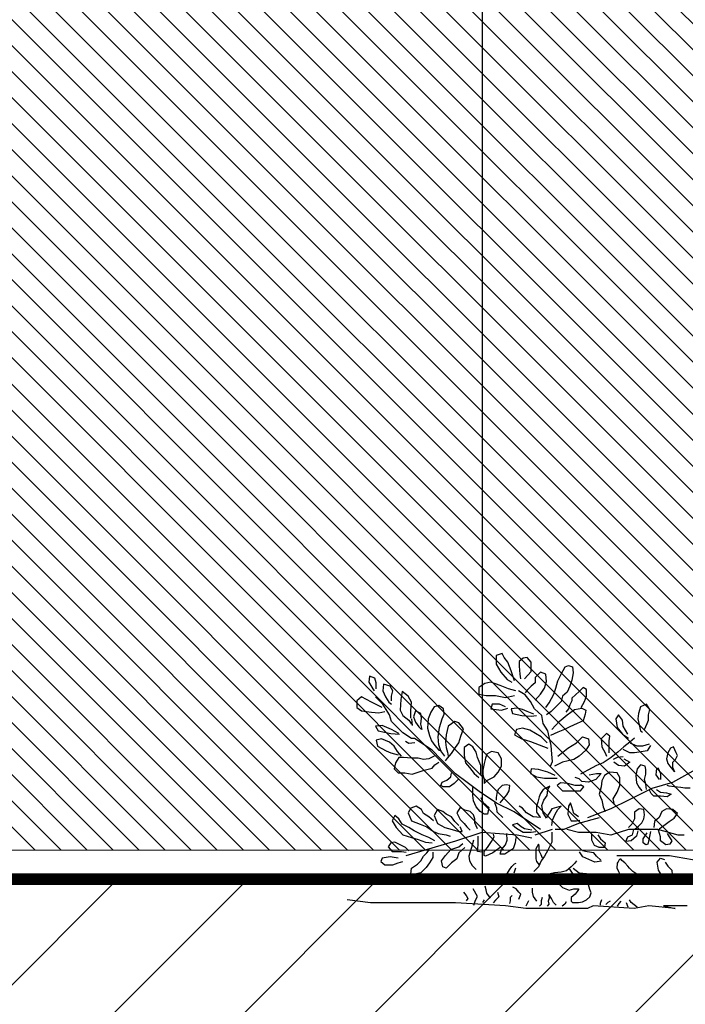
# Model space of a CAD drawing. Header units: centimetres. Extents: x 100159 to 737697, y -50084 to 234864.
# Tile 17 of 165: x 402931 to 403046, y -21121 to -20951. Entities that reach past the tile are written whole.
import ezdxf

# ---------------------------------------------------------------- set-up
doc = ezdxf.new("R2010")
doc.units = ezdxf.units.CM
doc.layers.get('0').update_dxf_attribs({"lineweight": 5})
for name, color, linetype, lineweight in [('DDL- MENUISERIE EXT', 251, 'Continuous', 5), ('DDL- MENUISERIES EXT', 8, 'Continuous', 5), ('DDL- STRUCTURE', 5, 'Continuous', 5), ('DDL-HACHURES', 252, 'Continuous', 13)]:
    doc.layers.add(name, color=color, linetype=linetype, lineweight=lineweight)
doc.layers.add('DDL- PAYSAGE', color=63, linetype='Continuous')
doc.layers.add('DDL-TRAIT-FIN', color=8, linetype='Continuous')

# ---------------------------------------------------------------- blocks, each defined once
blk = doc.blocks.new('fenetre self')
at = {"layer": 'DDL- MENUISERIE EXT'}
for points in [[(0, 313.06), (649.01, 313.06), (649.01, 0), (0, 0)], [(5, 308.06), (644.01, 308.06), (644.01, 5), (5, 5)]]:
    blk.add_lwpolyline(points, close=True, dxfattribs=at)
blk = doc.blocks.new('ARBUST3')
at = {"color": 0}
for p, q in [((1.6426, 0.8655), (1.6558, 0.8809)), ((1.6558, 0.8809), (1.6689, 0.8787)), ((1.6689, 0.8787), (1.6821, 0.8677)), ((1.7194, 0.8655), (1.7325, 0.8809)), ((1.7325, 0.8809), (1.7391, 0.894)), ((1.7391, 0.894), (1.7588, 0.8875)), ((1.7588, 0.8875), (1.7588, 0.8589)), ((1.5066, 0.8502), (1.5044, 0.8304)), ((1.5198, 0.8545), (1.5066, 0.8502)), ((1.5308, 0.8502), (1.5198, 0.8545)), ((1.5439, 0.826), (1.5308, 0.8502)), ((1.6426, 0.8348), (1.6426, 0.8655)), ((1.6821, 0.8523), (1.6799, 0.826)), ((1.6821, 0.8677), (1.6821, 0.8523)), ((1.7084, 0.837), (1.7194, 0.8655)), ((1.7588, 0.8589), (1.7435, 0.8326)), ((1.5044, 0.8304), (1.5088, 0.8063)), ((1.5549, 0.8041), (1.5439, 0.826)), ((1.5922, 0.8019), (1.5944, 0.826)), ((1.5944, 0.826), (1.6119, 0.8326)), ((1.6119, 0.8326), (1.6294, 0.815)), ((1.6294, 0.815), (1.6294, 0.7975)), ((1.6645, 0.8107), (1.6426, 0.8348)), ((1.6799, 0.826), (1.6777, 0.8107)), ((1.6974, 0.8041), (1.7084, 0.837)), ((1.7435, 0.8326), (1.7216, 0.8085)), ((2.1536, 0.7975), (2.158, 0.8128)), ((2.158, 0.8128), (2.1755, 0.8194)), ((2.1755, 0.8194), (2.1777, 0.7997)), ((1.4606, 0.7755), (1.4715, 0.7821)), ((1.4715, 0.7821), (1.4847, 0.769)), ((1.5088, 0.8063), (1.5154, 0.7865)), ((1.5154, 0.7865), (1.5242, 0.7668)), ((1.5615, 0.7799), (1.5549, 0.8041)), ((1.568, 0.7602), (1.5615, 0.7799)), ((1.5987, 0.7799), (1.5922, 0.8019)), ((1.6119, 0.7602), (1.5987, 0.7799)), ((1.6294, 0.7975), (1.6426, 0.7865)), ((1.6426, 0.7865), (1.6558, 0.7733)), ((1.7216, 0.8085), (1.7062, 0.7997)), ((1.7172, 0.7777), (1.7457, 0.7887)), ((1.7457, 0.7887), (1.7764, 0.7997)), ((1.7764, 0.7997), (1.7961, 0.7953)), ((1.7961, 0.7953), (1.8159, 0.7821)), ((1.8159, 0.7821), (1.8159, 0.7602)), ((2.0988, 0.7711), (2.1076, 0.7865)), ((2.1076, 0.7865), (2.1295, 0.7931)), ((2.1295, 0.7931), (2.1317, 0.7711)), ((2.1536, 0.7777), (2.1536, 0.7975)), ((2.1777, 0.7997), (2.1646, 0.7777)), ((1.4606, 0.7536), (1.4606, 0.7755)), ((1.4671, 0.736), (1.4606, 0.7536)), ((1.4847, 0.769), (1.5088, 0.747)), ((1.5088, 0.747), (1.5088, 0.7382)), ((1.5242, 0.7668), (1.5395, 0.7536)), ((1.5395, 0.7536), (1.5439, 0.736)), ((1.5834, 0.7316), (1.568, 0.7602)), ((1.6294, 0.7404), (1.6119, 0.7602)), ((1.6448, 0.736), (1.6623, 0.758)), ((1.6558, 0.7733), (1.6623, 0.7646)), ((1.6623, 0.758), (1.6843, 0.7711)), ((1.693, 0.7711), (1.7172, 0.7777)), ((1.7281, 0.7492), (1.6974, 0.7558)), ((1.761, 0.7558), (1.7281, 0.7492)), ((1.7917, 0.7558), (1.761, 0.7558)), ((1.8159, 0.7602), (1.7917, 0.7558)), ((2.0374, 0.7338), (2.0483, 0.7536)), ((2.0483, 0.7536), (2.0681, 0.769)), ((2.0681, 0.769), (2.0725, 0.7426)), ((2.1032, 0.7536), (2.0988, 0.7711)), ((2.1032, 0.7382), (2.1032, 0.7536)), ((2.1229, 0.7514), (2.1119, 0.7338)), ((2.1317, 0.7711), (2.1229, 0.7514)), ((2.1317, 0.7273), (2.1558, 0.7514)), ((2.1646, 0.7777), (2.1602, 0.7711)), ((2.169, 0.7338), (2.2019, 0.7514)), ((2.2019, 0.7514), (2.2172, 0.7382)), ((1.2522, 0.7097), (1.2632, 0.7273)), ((1.2632, 0.7273), (1.2829, 0.7185)), ((1.2829, 0.7185), (1.2895, 0.6965)), ((1.4759, 0.7141), (1.4628, 0.7075)), ((1.4781, 0.7163), (1.4671, 0.736)), ((1.5, 0.7097), (1.4759, 0.7141)), ((1.5088, 0.7382), (1.5154, 0.7251)), ((1.5154, 0.7251), (1.5198, 0.7119)), ((1.5439, 0.736), (1.5636, 0.7163)), ((1.5636, 0.7163), (1.5768, 0.7031)), ((1.5944, 0.7163), (1.5834, 0.7316)), ((1.6316, 0.7119), (1.6448, 0.736)), ((1.6711, 0.7097), (1.6887, 0.7141)), ((1.6887, 0.7141), (1.7084, 0.7119)), ((1.7413, 0.7075), (1.7194, 0.7141)), ((1.7281, 0.7185), (1.7479, 0.7273)), ((1.7479, 0.7273), (1.772, 0.7273)), ((1.772, 0.7273), (1.7764, 0.7119)), ((1.9321, 0.7119), (1.9475, 0.7229)), ((1.9475, 0.7229), (1.9628, 0.7185)), ((1.9628, 0.7185), (1.9738, 0.7009)), ((2.0396, 0.7053), (2.0374, 0.7338)), ((2.0725, 0.7426), (2.0747, 0.7075)), ((2.1119, 0.7338), (2.1032, 0.7273)), ((2.1097, 0.6921), (2.1317, 0.7273)), ((2.1339, 0.7163), (2.169, 0.7338)), ((2.2172, 0.7163), (2.2019, 0.7053)), ((2.2172, 0.7382), (2.2172, 0.7163)), ((1.2566, 0.6921), (1.2522, 0.7097)), ((1.2566, 0.6746), (1.2566, 0.6921)), ((1.2895, 0.6965), (1.2917, 0.679)), ((1.3421, 0.6746), (1.3553, 0.6921)), ((1.3553, 0.6921), (1.3641, 0.679)), ((1.4628, 0.7075), (1.465, 0.6943)), ((1.465, 0.6943), (1.4715, 0.6724)), ((1.5242, 0.6921), (1.5, 0.7097)), ((1.5198, 0.7119), (1.5286, 0.7009)), ((1.5505, 0.6702), (1.5242, 0.6921)), ((1.5768, 0.7031), (1.5922, 0.6921)), ((1.6031, 0.6636), (1.6075, 0.6899)), ((1.6075, 0.6899), (1.6316, 0.7119)), ((1.6426, 0.6878), (1.6251, 0.6899)), ((1.6338, 0.6943), (1.6558, 0.7031)), ((1.6733, 0.6899), (1.6426, 0.6878)), ((1.6558, 0.7031), (1.6711, 0.7097)), ((1.704, 0.6965), (1.6733, 0.6899)), ((1.7084, 0.7119), (1.704, 0.6965)), ((1.7764, 0.7119), (1.7413, 0.7075)), ((1.9299, 0.6943), (1.9321, 0.7119)), ((1.9365, 0.679), (1.9299, 0.6943)), ((1.9738, 0.7009), (1.9825, 0.679)), ((2.0045, 0.6812), (2.0067, 0.6965)), ((2.0067, 0.6965), (2.0242, 0.7053)), ((2.0242, 0.7053), (2.0308, 0.6856)), ((2.0308, 0.6856), (2.0242, 0.668)), ((2.0396, 0.6812), (2.0396, 0.7053)), ((2.0659, 0.6899), (2.0461, 0.6746)), ((2.0747, 0.7075), (2.0659, 0.6899)), ((2.1032, 0.6702), (2.1097, 0.6921)), ((2.1448, 0.6987), (2.1251, 0.7031)), ((2.169, 0.7009), (2.1448, 0.6987)), ((2.2019, 0.7053), (2.169, 0.7009)), ((1.261, 0.6636), (1.2566, 0.6746)), ((1.2698, 0.6439), (1.261, 0.6636)), ((1.2873, 0.6592), (1.2829, 0.6395)), ((1.2917, 0.679), (1.2873, 0.6592)), ((1.3246, 0.6285), (1.3399, 0.6548)), ((1.3399, 0.6548), (1.3421, 0.6746)), ((1.3597, 0.6504), (1.3421, 0.6285)), ((1.3641, 0.679), (1.3597, 0.6504)), ((1.4715, 0.6724), (1.4913, 0.6636)), ((1.4913, 0.6636), (1.5154, 0.6526)), ((1.5154, 0.6526), (1.5329, 0.6439)), ((1.5746, 0.6439), (1.5505, 0.6702)), ((1.5878, 0.6395), (1.6031, 0.6636)), ((1.8663, 0.6461), (1.8817, 0.6658)), ((1.8817, 0.6658), (1.8948, 0.6702)), ((1.8948, 0.6702), (1.9167, 0.6548)), ((1.9167, 0.6548), (1.9233, 0.6263)), ((1.9453, 0.6504), (1.9365, 0.679)), ((1.9496, 0.6197), (1.9453, 0.6504)), ((1.9825, 0.679), (1.9847, 0.6483)), ((2.0023, 0.6439), (2.0067, 0.6614)), ((2.0067, 0.6614), (2.0045, 0.6812)), ((2.0132, 0.6526), (2.0045, 0.6439)), ((2.0242, 0.668), (2.0132, 0.6526)), ((2.0374, 0.679), (2.0352, 0.657)), ((2.0461, 0.6746), (2.0374, 0.6614)), ((2.0812, 0.6483), (2.1032, 0.6702)), ((2.1032, 0.6439), (2.1339, 0.657)), ((2.1339, 0.657), (2.1558, 0.6548)), ((2.1558, 0.6548), (2.147, 0.6395)), ((1.2829, 0.6395), (1.2763, 0.6351)), ((1.3421, 0.6285), (1.3224, 0.6153)), ((1.3838, 0.6219), (1.3948, 0.6307)), ((1.386, 0.6066), (1.3838, 0.6219)), ((1.3948, 0.6307), (1.4123, 0.6131)), ((1.4737, 0.6197), (1.454, 0.6131)), ((1.4935, 0.6), (1.4737, 0.6197)), ((1.5329, 0.6439), (1.5549, 0.6351)), ((1.5549, 0.6351), (1.579, 0.6241)), ((1.5768, 0.5912), (1.5834, 0.6197)), ((1.5834, 0.6197), (1.5878, 0.6395)), ((1.59, 0.6), (1.6097, 0.6197)), ((1.6097, 0.6197), (1.647, 0.6417)), ((1.647, 0.6417), (1.6711, 0.6483)), ((1.6711, 0.6483), (1.6909, 0.6439)), ((1.6974, 0.6263), (1.6733, 0.6131)), ((1.6909, 0.6439), (1.6974, 0.6263)), ((1.8751, 0.6219), (1.8663, 0.6461)), ((1.8817, 0.6), (1.8751, 0.6219)), ((1.9233, 0.6263), (1.9255, 0.6022)), ((1.9475, 0.5934), (1.9496, 0.6197)), ((1.9782, 0.6241), (1.9716, 0.6066)), ((1.9847, 0.6483), (1.9782, 0.6241)), ((2.0371, 0.6142), (2.066, 0.6335)), ((2.066, 0.6335), (2.0812, 0.6483)), ((2.1054, 0.6307), (2.0768, 0.6285)), ((2.079, 0.6307), (2.1032, 0.6439)), ((2.147, 0.6395), (2.1054, 0.6307)), ((1.1645, 0.5671), (1.1733, 0.5868)), ((1.1733, 0.5868), (1.1842, 0.5824)), ((1.25, 0.5912), (1.261, 0.5736)), ((1.2544, 0.5956), (1.2763, 0.589)), ((1.2763, 0.589), (1.2939, 0.589)), ((1.2939, 0.589), (1.3092, 0.5956)), ((1.3027, 0.6153), (1.318, 0.6022)), ((1.3092, 0.5956), (1.3158, 0.5978)), ((1.318, 0.6022), (1.3378, 0.5868)), ((1.3378, 0.5868), (1.3575, 0.5692)), ((1.386, 0.589), (1.386, 0.6066)), ((1.386, 0.5671), (1.386, 0.589)), ((1.4101, 0.5868), (1.3992, 0.5671)), ((1.4123, 0.6131), (1.4101, 0.5868)), ((1.454, 0.6131), (1.4518, 0.5934)), ((1.4518, 0.5934), (1.4628, 0.5758)), ((1.522, 0.5824), (1.4935, 0.6)), ((1.5746, 0.5627), (1.5768, 0.5912)), ((1.6163, 0.5934), (1.5878, 0.5824)), ((1.6448, 0.6044), (1.6163, 0.5934)), ((1.6733, 0.6131), (1.6448, 0.6044)), ((1.8246, 0.5692), (1.8356, 0.5868)), ((1.8356, 0.5868), (1.8488, 0.5956)), ((1.8488, 0.5956), (1.8641, 0.5846)), ((1.8641, 0.5846), (1.8641, 0.5583)), ((1.8926, 0.5846), (1.8817, 0.6)), ((1.9058, 0.5649), (1.8926, 0.5846)), ((1.9233, 0.5846), (1.9189, 0.5692)), ((1.9255, 0.6022), (1.9233, 0.5846)), ((1.9409, 0.5736), (1.9475, 0.5934)), ((1.9606, 0.5912), (1.9475, 0.5758)), ((1.9716, 0.6066), (1.9606, 0.5912)), ((1.9695, 0.5755), (2.0274, 0.6142)), ((2.0264, 0.6), (2.0461, 0.5978)), ((2.0274, 0.6142), (2.0371, 0.6142)), ((2.0461, 0.5978), (2.0571, 0.6044)), ((2.0834, 0.5714), (2.0944, 0.589)), ((2.0944, 0.589), (2.1097, 0.6022)), ((2.1097, 0.6022), (2.1361, 0.6131)), ((2.1492, 0.589), (2.1207, 0.5736)), ((2.1361, 0.6131), (2.1536, 0.6088)), ((2.1536, 0.6088), (2.1492, 0.589)), ((1.1601, 0.5583), (1.1645, 0.5671)), ((1.1667, 0.5451), (1.1601, 0.5583)), ((1.1842, 0.5824), (1.193, 0.5671)), ((1.193, 0.5671), (1.1974, 0.5473)), ((1.261, 0.5736), (1.2873, 0.5692)), ((1.2873, 0.5692), (1.3027, 0.5671)), ((1.3027, 0.5671), (1.318, 0.5671)), ((1.318, 0.5671), (1.3399, 0.578)), ((1.3399, 0.5539), (1.3597, 0.5517)), ((1.3575, 0.5692), (1.3794, 0.5517)), ((1.3992, 0.5671), (1.3948, 0.5561)), ((1.4628, 0.5758), (1.4847, 0.5561)), ((1.4847, 0.5561), (1.5022, 0.5451)), ((1.5549, 0.5561), (1.522, 0.5824)), ((1.5724, 0.5385), (1.5746, 0.5627)), ((1.7413, 0.5473), (1.7523, 0.5671)), ((1.7523, 0.5671), (1.7742, 0.5714)), ((1.7742, 0.5714), (1.7895, 0.5627)), ((1.7895, 0.5627), (1.7939, 0.5495)), ((1.8202, 0.5517), (1.8246, 0.5692)), ((1.8641, 0.5583), (1.8597, 0.5341)), ((1.9189, 0.5495), (1.9058, 0.5649)), ((1.9189, 0.5692), (1.9167, 0.5561)), ((1.9277, 0.5561), (1.9409, 0.5736)), ((1.9475, 0.5758), (1.9387, 0.5736)), ((1.9405, 0.5465), (1.9695, 0.5755)), ((1.9628, 0.5561), (1.9803, 0.5473)), ((2.0703, 0.5561), (2.0834, 0.5714)), ((2.1054, 0.5671), (2.0812, 0.5605)), ((2.1207, 0.5736), (2.1054, 0.5671)), ((1.1755, 0.5363), (1.1667, 0.5451)), ((1.1864, 0.5232), (1.1711, 0.5056)), ((1.1755, 0.5188), (1.1755, 0.5363)), ((1.193, 0.5319), (1.1864, 0.5232)), ((1.1974, 0.5473), (1.193, 0.5319)), ((1.2654, 0.5122), (1.2676, 0.5232)), ((1.2676, 0.5232), (1.2829, 0.5276)), ((1.2829, 0.5276), (1.2939, 0.5144)), ((1.3378, 0.5473), (1.318, 0.5363)), ((1.318, 0.5363), (1.3356, 0.5232)), ((1.3356, 0.5232), (1.3553, 0.5254)), ((1.3553, 0.5254), (1.3706, 0.5363)), ((1.3597, 0.5517), (1.3728, 0.5451)), ((1.3794, 0.5517), (1.4057, 0.5341)), ((1.4057, 0.5341), (1.4277, 0.5254)), ((1.4277, 0.5254), (1.4562, 0.51)), ((1.5022, 0.5451), (1.5395, 0.5363)), ((1.5395, 0.5363), (1.5658, 0.5232)), ((1.579, 0.5232), (1.5724, 0.5385)), ((1.7413, 0.5232), (1.7413, 0.5473)), ((1.7523, 0.5034), (1.7413, 0.5232)), ((1.7939, 0.5495), (1.7983, 0.5319)), ((1.7983, 0.5319), (1.8005, 0.521)), ((1.8005, 0.521), (1.8027, 0.51)), ((1.8093, 0.5254), (1.8202, 0.5517)), ((1.8093, 0.5078), (1.8093, 0.5254)), ((1.8597, 0.5341), (1.8466, 0.5188)), ((1.8922, 0.4982), (1.9405, 0.5465)), ((1.9255, 0.5407), (1.9189, 0.5495)), ((1.9606, 0.5276), (1.9475, 0.5363)), ((1.9694, 0.5166), (1.9606, 0.5276)), ((1.9803, 0.5473), (1.9979, 0.5451)), ((1.9979, 0.5451), (2.0154, 0.5495)), ((2.0154, 0.5495), (2.0374, 0.5495)), ((2.0374, 0.5495), (2.0637, 0.5517)), ((2.0637, 0.5517), (2.079, 0.5517)), ((2.079, 0.5517), (2.09, 0.5341)), ((2.09, 0.5341), (2.0944, 0.5144)), ((1.0905, 0.5175), (1.1774, 0.4692)), ((1.1689, 0.5034), (1.1755, 0.5188)), ((1.2259, 0.5188), (1.2171, 0.499)), ((1.2171, 0.499), (1.2171, 0.4793)), ((1.2325, 0.4946), (1.2215, 0.4793)), ((1.2303, 0.5166), (1.2325, 0.4946)), ((1.2654, 0.4968), (1.2654, 0.5122)), ((1.2698, 0.4793), (1.2654, 0.4968)), ((1.2939, 0.5144), (1.2983, 0.4924)), ((1.2983, 0.4924), (1.2961, 0.4683)), ((1.3509, 0.4859), (1.3597, 0.5012)), ((1.3597, 0.5012), (1.3838, 0.5034)), ((1.3838, 0.5034), (1.4014, 0.4924)), ((1.4014, 0.4924), (1.4101, 0.4749)), ((1.4123, 0.499), (1.4299, 0.4793)), ((1.4277, 0.499), (1.4123, 0.499)), ((1.4518, 0.4946), (1.4277, 0.499)), ((1.4562, 0.51), (1.4803, 0.4968)), ((1.5636, 0.4924), (1.5878, 0.5034)), ((1.5878, 0.5034), (1.6185, 0.5122)), ((1.6251, 0.488), (1.5987, 0.4837)), ((1.6185, 0.5122), (1.6426, 0.5144)), ((1.6448, 0.499), (1.6251, 0.488)), ((1.6426, 0.5144), (1.6448, 0.499)), ((1.7654, 0.488), (1.7523, 0.5034)), ((1.7874, 0.4771), (1.7654, 0.488)), ((1.8027, 0.4946), (1.7983, 0.4793)), ((1.8027, 0.51), (1.8027, 0.4946)), ((1.8093, 0.4946), (1.8093, 0.5078)), ((1.8312, 0.499), (1.8159, 0.4859)), ((1.8466, 0.5188), (1.8312, 0.499)), ((1.8535, 0.4692), (1.8922, 0.4982)), ((1.908, 0.488), (1.9058, 0.5012)), ((1.9211, 0.4771), (1.908, 0.488)), ((1.9957, 0.51), (1.9694, 0.5166)), ((2.0352, 0.4968), (1.9957, 0.51)), ((2.0593, 0.5012), (2.0352, 0.4968)), ((2.0812, 0.5012), (2.0593, 0.5012)), ((2.0944, 0.5144), (2.0812, 0.5012)), ((1.1491, 0.4529), (1.1711, 0.4551)), ((1.1711, 0.4551), (1.1886, 0.4573)), ((1.1774, 0.4692), (1.245, 0.4499)), ((1.1886, 0.4573), (1.1952, 0.4595)), ((1.2632, 0.4464), (1.2654, 0.4639)), ((1.2654, 0.4639), (1.2698, 0.4793)), ((1.2961, 0.4683), (1.2873, 0.4529)), ((1.3509, 0.4595), (1.3509, 0.4859)), ((1.3597, 0.4376), (1.3509, 0.4595)), ((1.4101, 0.4749), (1.4123, 0.4551)), ((1.4123, 0.4551), (1.4189, 0.431)), ((1.4299, 0.4793), (1.454, 0.4705)), ((1.454, 0.4705), (1.4759, 0.4727)), ((1.4693, 0.4551), (1.4803, 0.4617)), ((1.4803, 0.442), (1.4693, 0.4551)), ((1.4759, 0.4727), (1.4847, 0.4815)), ((1.4803, 0.4595), (1.4979, 0.4595)), ((1.4847, 0.4815), (1.4979, 0.4859)), ((1.4979, 0.4595), (1.522, 0.4661)), ((1.522, 0.4661), (1.5461, 0.4683)), ((1.5571, 0.4595), (1.5395, 0.442)), ((1.5461, 0.4683), (1.5571, 0.4595)), ((1.5768, 0.4837), (1.5571, 0.4837)), ((1.5987, 0.4837), (1.5768, 0.4837)), ((1.5812, 0.4573), (1.6031, 0.4464)), ((1.5878, 0.4464), (1.5812, 0.4573)), ((1.7128, 0.4595), (1.7259, 0.4617)), ((1.715, 0.442), (1.7128, 0.4595)), ((1.7259, 0.4617), (1.7391, 0.4595)), ((1.7391, 0.4595), (1.7523, 0.4464)), ((1.7983, 0.4661), (1.7874, 0.4771)), ((1.7983, 0.4793), (1.7983, 0.4661)), ((1.8149, 0.4402), (1.8535, 0.4692)), ((1.8817, 0.4815), (1.897, 0.4661)), ((1.897, 0.4661), (1.9124, 0.4551)), ((1.9124, 0.4551), (1.9343, 0.4551)), ((1.9365, 0.4705), (1.9211, 0.4771)), ((1.9343, 0.4551), (1.9409, 0.4595)), ((1.9409, 0.4595), (1.9365, 0.4705)), ((1.1184, 0.4507), (1.136, 0.4507)), ((1.136, 0.4507), (1.1491, 0.4529)), ((1.1974, 0.4354), (1.182, 0.431)), ((1.182, 0.431), (1.1952, 0.4222)), ((1.1952, 0.4222), (1.2171, 0.4244)), ((1.2171, 0.4376), (1.1974, 0.4354)), ((1.2303, 0.4464), (1.2171, 0.4376)), ((1.2171, 0.4244), (1.2391, 0.4244)), ((1.2391, 0.4244), (1.2478, 0.4332)), ((1.245, 0.4499), (1.3223, 0.4112)), ((1.2478, 0.4332), (1.2544, 0.4464)), ((1.2873, 0.4529), (1.2785, 0.442)), ((1.3728, 0.4156), (1.3597, 0.4376)), ((1.4189, 0.431), (1.4101, 0.4112)), ((1.5088, 0.442), (1.4803, 0.442)), ((1.5395, 0.442), (1.5088, 0.442)), ((1.59, 0.4266), (1.5878, 0.4464)), ((1.6009, 0.4112), (1.59, 0.4266)), ((1.6031, 0.4464), (1.6119, 0.4332)), ((1.6119, 0.4332), (1.6163, 0.4222)), ((1.6163, 0.4222), (1.6207, 0.4047)), ((1.7237, 0.4288), (1.715, 0.442)), ((1.7347, 0.4156), (1.7237, 0.4288)), ((1.7523, 0.4464), (1.7566, 0.4332)), ((1.7566, 0.4332), (1.7588, 0.42)), ((1.757, 0.4015), (1.8149, 0.4402)), ((1.8334, 0.409), (1.8356, 0.4266)), ((1.8356, 0.442), (1.8356, 0.4529)), ((1.8356, 0.4266), (1.8356, 0.442)), ((1.3223, 0.4112), (1.3803, 0.3822)), ((1.3685, 0.3959), (1.3728, 0.4156)), ((1.4101, 0.4112), (1.4057, 0.3893)), ((1.5088, 0.3893), (1.5132, 0.4025)), ((1.5132, 0.4025), (1.5198, 0.3915)), ((1.5198, 0.3915), (1.522, 0.3652)), ((1.5439, 0.3915), (1.5746, 0.3827)), ((1.5549, 0.3805), (1.5439, 0.3915)), ((1.6075, 0.3937), (1.6009, 0.4112)), ((1.6031, 0.3695), (1.6075, 0.3937)), ((1.6207, 0.4047), (1.6251, 0.3915)), ((1.6251, 0.3915), (1.6251, 0.3717)), ((1.6711, 0.3849), (1.6821, 0.3915)), ((1.699, 0.3725), (1.757, 0.4015)), ((1.7457, 0.4025), (1.7347, 0.4156)), ((1.7566, 0.3849), (1.7632, 0.4025)), ((1.7588, 0.42), (1.7588, 0.4112)), ((1.8027, 0.4047), (1.783, 0.3871)), ((1.8093, 0.42), (1.8027, 0.4047)), ((1.8246, 0.3893), (1.8334, 0.409)), ((2.0045, 0.3805), (2.022, 0.3915)), ((2.022, 0.3915), (2.0396, 0.3849)), ((1.1601, 0.3673), (1.1755, 0.3805)), ((1.1711, 0.352), (1.1601, 0.3673)), ((1.1755, 0.3805), (1.1974, 0.3827)), ((1.1974, 0.3827), (1.2127, 0.3739)), ((1.2127, 0.3739), (1.2215, 0.3542)), ((1.2698, 0.363), (1.272, 0.3805)), ((1.272, 0.3498), (1.2698, 0.363)), ((1.272, 0.3805), (1.2873, 0.3827)), ((1.2873, 0.3827), (1.3027, 0.3717)), ((1.3027, 0.3717), (1.3027, 0.3498)), ((1.3803, 0.3822), (1.4575, 0.3532)), ((1.4057, 0.3893), (1.3992, 0.3739)), ((1.4869, 0.3564), (1.5022, 0.3673)), ((1.5022, 0.3673), (1.5088, 0.3893)), ((1.522, 0.3652), (1.511, 0.3432)), ((1.5636, 0.3652), (1.5549, 0.3805)), ((1.5724, 0.3454), (1.5636, 0.3652)), ((1.5746, 0.3827), (1.5812, 0.3717)), ((1.5812, 0.3717), (1.59, 0.3586)), ((1.59, 0.3586), (1.5922, 0.352)), ((1.5922, 0.352), (1.6031, 0.3695)), ((1.6121, 0.3145), (1.699, 0.3725)), ((1.6251, 0.3717), (1.6141, 0.3564)), ((1.636, 0.3564), (1.658, 0.3695)), ((1.658, 0.3695), (1.6711, 0.3849)), ((1.7369, 0.3542), (1.7545, 0.3717)), ((1.7545, 0.3717), (1.7566, 0.3849)), ((1.783, 0.3871), (1.7874, 0.3652)), ((1.7874, 0.3652), (1.7983, 0.3652)), ((1.7983, 0.3652), (1.8115, 0.3739)), ((1.8115, 0.3739), (1.8246, 0.3893)), ((1.829, 0.3498), (1.8334, 0.363)), ((1.8334, 0.363), (1.8444, 0.3739)), ((1.8444, 0.3739), (1.8619, 0.3783)), ((1.8619, 0.3783), (1.8773, 0.3871)), ((1.8773, 0.3871), (1.8882, 0.3695)), ((1.8882, 0.3695), (1.8773, 0.3476)), ((1.9058, 0.3564), (1.9233, 0.3652)), ((1.9233, 0.3652), (1.9343, 0.3739)), ((1.9343, 0.3739), (1.9518, 0.3805)), ((1.9518, 0.3805), (1.9628, 0.3608)), ((1.9628, 0.3608), (1.9518, 0.3344)), ((1.9803, 0.3564), (1.9979, 0.3673)), ((1.9979, 0.3673), (2.0045, 0.3805)), ((2.0483, 0.3695), (2.0374, 0.3432)), ((2.0396, 0.3849), (2.0483, 0.3695)), ((2.079, 0.3498), (2.0922, 0.3608)), ((2.0922, 0.3608), (2.101, 0.3432)), ((1.1886, 0.341), (1.1711, 0.352)), ((1.2062, 0.3278), (1.1886, 0.341)), ((1.2215, 0.3169), (1.2062, 0.3278)), ((1.2215, 0.3542), (1.2369, 0.341)), ((1.2369, 0.341), (1.2391, 0.3213)), ((1.2785, 0.3366), (1.272, 0.3498)), ((1.2895, 0.3257), (1.2785, 0.3366)), ((1.3005, 0.3169), (1.2895, 0.3257)), ((1.3027, 0.3498), (1.3114, 0.3322)), ((1.3114, 0.3322), (1.3224, 0.3213)), ((1.4189, 0.3532), (1.4865, 0.3339)), ((1.4935, 0.3432), (1.4825, 0.3454)), ((1.4865, 0.3339), (1.5348, 0.3145)), ((1.511, 0.3432), (1.4935, 0.3432)), ((1.5746, 0.3278), (1.5724, 0.3454)), ((1.6119, 0.3542), (1.636, 0.3564)), ((1.6141, 0.3564), (1.6119, 0.3542)), ((1.6755, 0.3235), (1.6887, 0.3344)), ((1.6887, 0.3344), (1.704, 0.33)), ((1.704, 0.33), (1.6909, 0.3191)), ((1.8202, 0.3169), (1.829, 0.3366)), ((1.829, 0.3366), (1.829, 0.3498)), ((1.8641, 0.3344), (1.8553, 0.3235)), ((1.8773, 0.3476), (1.8641, 0.3344)), ((1.8817, 0.3278), (1.8948, 0.341)), ((1.8948, 0.341), (1.9058, 0.3564)), ((1.9518, 0.3344), (1.9277, 0.3213)), ((1.965, 0.3432), (1.9803, 0.3564)), ((2.0089, 0.3322), (1.9869, 0.3235)), ((2.0374, 0.3432), (2.0089, 0.3322)), ((2.0461, 0.3213), (2.0681, 0.3322)), ((2.0681, 0.3322), (2.079, 0.3498)), ((2.101, 0.3432), (2.0878, 0.3213)), ((1.1388, 0.2952), (1.1581, 0.2952)), ((1.1581, 0.2952), (1.2257, 0.3145)), ((1.1952, 0.3015), (1.1886, 0.2905)), ((1.2171, 0.2905), (1.2237, 0.3125)), ((1.2257, 0.3145), (1.2547, 0.3145)), ((1.25, 0.3081), (1.2544, 0.2861)), ((1.2547, 0.3145), (1.3126, 0.3145)), ((1.2742, 0.284), (1.261, 0.3037)), ((1.2917, 0.3103), (1.2961, 0.2927)), ((1.2961, 0.2927), (1.3136, 0.2774)), ((1.3092, 0.2971), (1.3049, 0.3147)), ((1.3246, 0.2905), (1.3092, 0.2971)), ((1.3126, 0.3145), (1.3223, 0.3145)), ((1.3223, 0.3145), (1.3803, 0.2952)), ((1.3803, 0.2952), (1.4285, 0.3049)), ((1.4233, 0.2971), (1.4145, 0.284)), ((1.4285, 0.3049), (1.4865, 0.3049)), ((1.443, 0.2796), (1.443, 0.2993)), ((1.4865, 0.3049), (1.5251, 0.3145)), ((1.5348, 0.3145), (1.5638, 0.3145)), ((1.5734, 0.3145), (1.6314, 0.2952)), ((1.5746, 0.3059), (1.5746, 0.273)), ((1.6426, 0.3059), (1.6272, 0.3081)), ((1.6404, 0.3125), (1.6645, 0.3169)), ((1.641, 0.2855), (1.6893, 0.2952)), ((1.6689, 0.3059), (1.6426, 0.3059)), ((1.6645, 0.3169), (1.6755, 0.3235)), ((1.6909, 0.3191), (1.6689, 0.3059)), ((1.6893, 0.2952), (1.8053, 0.3049)), ((1.7216, 0.2796), (1.7237, 0.3015)), ((1.7654, 0.2905), (1.7676, 0.2993)), ((1.8053, 0.3049), (1.8922, 0.2759)), ((1.8181, 0.2796), (1.8181, 0.2927)), ((1.8466, 0.3147), (1.8444, 0.3125)), ((1.8553, 0.3235), (1.8466, 0.3147)), ((1.8707, 0.3081), (1.8773, 0.3235)), ((1.8817, 0.3081), (1.8707, 0.3081)), ((1.9036, 0.3147), (1.8817, 0.3081)), ((1.9277, 0.3213), (1.9036, 0.3147)), ((1.9233, 0.2971), (1.9102, 0.2927)), ((1.9496, 0.3015), (1.9233, 0.2971)), ((1.965, 0.3081), (1.9496, 0.3015)), ((1.9869, 0.3235), (1.965, 0.3081)), ((1.9803, 0.2883), (2.0023, 0.2971)), ((2.0023, 0.2971), (2.0286, 0.3103)), ((2.0286, 0.3103), (2.0461, 0.3213)), ((2.0659, 0.2971), (2.0374, 0.2883)), ((2.0878, 0.3213), (2.0659, 0.2971)), ((1.1886, 0.2905), (1.1798, 0.2774)), ((1.1798, 0.2774), (1.1864, 0.2664)), ((1.1864, 0.2664), (1.1996, 0.2642)), ((1.1996, 0.2642), (1.2171, 0.2774)), ((1.2171, 0.2774), (1.2171, 0.2905)), ((1.2544, 0.2861), (1.2588, 0.2664)), ((1.2588, 0.2664), (1.2654, 0.2642)), ((1.2654, 0.2642), (1.2742, 0.2708)), ((1.2742, 0.2708), (1.2742, 0.284)), ((1.3136, 0.2774), (1.3312, 0.2752)), ((1.3312, 0.2752), (1.3246, 0.2905)), ((1.4145, 0.284), (1.3992, 0.2708)), ((1.3992, 0.2708), (1.4014, 0.2554)), ((1.4189, 0.2554), (1.4343, 0.262)), ((1.4343, 0.262), (1.443, 0.2796)), ((1.5746, 0.273), (1.5878, 0.2466)), ((1.6163, 0.2598), (1.6185, 0.2664)), ((1.6163, 0.2532), (1.6163, 0.2598)), ((1.6185, 0.2664), (1.6272, 0.251)), ((1.693, 0.2883), (1.6952, 0.2708)), ((1.6952, 0.2708), (1.7018, 0.251)), ((1.7281, 0.2642), (1.7216, 0.2796)), ((1.7413, 0.2488), (1.7281, 0.2642)), ((1.7742, 0.2752), (1.7654, 0.2905)), ((1.7874, 0.2554), (1.7742, 0.2752)), ((1.8181, 0.2642), (1.8181, 0.2796)), ((1.8202, 0.2423), (1.8181, 0.2642)), ((1.8334, 0.2796), (1.84, 0.2554)), ((1.8817, 0.2576), (1.8685, 0.2686)), ((1.8922, 0.2759), (1.9888, 0.2469)), ((1.9606, 0.2774), (1.9803, 0.2883)), ((1.9913, 0.273), (1.9694, 0.2708)), ((2.0154, 0.2818), (1.9913, 0.273)), ((2.0374, 0.2883), (2.0154, 0.2818)), ((2.0571, 0.2554), (2.079, 0.2664)), ((2.079, 0.2664), (2.0922, 0.273)), ((2.0922, 0.273), (2.1054, 0.2708)), ((2.1054, 0.2708), (2.1141, 0.2576)), ((1.0229, 0.1986), (1.1871, 0.2275)), ((1.1871, 0.2275), (1.2933, 0.2275)), ((1.2933, 0.2275), (1.3609, 0.2275)), ((1.4014, 0.2554), (1.4189, 0.2554)), ((1.4277, 0.2264), (1.4367, 0.2371)), ((1.4367, 0.2371), (1.4581, 0.2407)), ((1.4581, 0.2407), (1.4742, 0.2443)), ((1.4725, 0.2246), (1.4832, 0.2407)), ((1.5878, 0.2466), (1.5987, 0.2269)), ((1.6053, 0.2203), (1.6097, 0.2313)), ((1.6097, 0.2313), (1.6163, 0.2445)), ((1.6163, 0.2445), (1.6163, 0.2532)), ((1.6272, 0.251), (1.6272, 0.2401)), ((1.6272, 0.2401), (1.6272, 0.2181)), ((1.7018, 0.251), (1.7128, 0.2445)), ((1.7128, 0.2445), (1.7303, 0.2335)), ((1.7303, 0.2335), (1.7457, 0.2335)), ((1.7457, 0.2335), (1.7413, 0.2488)), ((1.7457, 0.2554), (1.7698, 0.2379)), ((1.7698, 0.2379), (1.7939, 0.2269)), ((1.7983, 0.2423), (1.7874, 0.2554)), ((1.7939, 0.2269), (1.7983, 0.2291)), ((1.7983, 0.2291), (1.7983, 0.2423)), ((1.8049, 0.2401), (1.8202, 0.2423)), ((1.84, 0.2554), (1.8488, 0.2269)), ((1.8619, 0.2554), (1.8817, 0.2379)), ((1.908, 0.2488), (1.8817, 0.2576)), ((1.8817, 0.2379), (1.8882, 0.2181)), ((1.9255, 0.2291), (1.908, 0.2488)), ((1.9387, 0.2115), (1.9255, 0.2291)), ((1.9672, 0.2401), (1.9672, 0.2225)), ((1.9869, 0.2379), (1.9782, 0.2488)), ((1.9979, 0.2269), (1.9869, 0.2379)), ((1.9888, 0.2469), (2.0564, 0.2275)), ((2.0461, 0.2445), (2.0571, 0.2554)), ((2.0703, 0.2423), (2.0549, 0.2401)), ((2.101, 0.2423), (2.0703, 0.2423)), ((2.1141, 0.2576), (2.101, 0.2423)), ((1.2018, 0.2071), (1.193, 0.194)), ((1.2171, 0.2203), (1.204, 0.2159)), ((1.2281, 0.2071), (1.2171, 0.2203)), ((1.2237, 0.1808), (1.2281, 0.2071)), ((1.3239, 0.1941), (1.3346, 0.2049)), ((1.3346, 0.2049), (1.3436, 0.212)), ((1.3436, 0.212), (1.3489, 0.2192)), ((1.3561, 0.2067), (1.3507, 0.2174)), ((1.3579, 0.2031), (1.3561, 0.2067)), ((1.3597, 0.187), (1.3579, 0.2031)), ((1.4116, 0.2102), (1.4331, 0.2067)), ((1.4134, 0.2138), (1.4277, 0.2264)), ((1.4331, 0.2067), (1.4528, 0.2156)), ((1.4528, 0.2156), (1.4725, 0.2246)), ((1.4935, 0.2115), (1.5, 0.2028)), ((1.5, 0.2028), (1.511, 0.1918)), ((1.5987, 0.2269), (1.6097, 0.2115)), ((1.6097, 0.2115), (1.6185, 0.1918)), ((1.6251, 0.2093), (1.6163, 0.1984)), ((1.6272, 0.2181), (1.6251, 0.2093)), ((1.698, 0.2013), (1.6926, 0.2031)), ((1.7069, 0.1923), (1.698, 0.2013)), ((1.8378, 0.1962), (1.8246, 0.183)), ((1.8466, 0.2115), (1.8378, 0.1962)), ((1.8488, 0.2269), (1.8466, 0.2115)), ((1.8882, 0.2181), (1.9058, 0.2049)), ((1.9058, 0.2049), (1.9233, 0.1874)), ((1.9343, 0.1918), (1.9387, 0.2115)), ((1.9672, 0.2225), (1.9782, 0.2049)), ((1.9782, 0.2049), (1.9891, 0.1896)), ((2.0067, 0.2115), (1.9979, 0.2269)), ((2.0176, 0.2006), (2.0067, 0.2115)), ((2.0374, 0.1874), (2.0176, 0.2006)), ((2.0812, 0.2049), (2.0659, 0.2093)), ((2.0812, 0.2203), (2.1076, 0.2247)), ((2.0988, 0.1984), (2.0812, 0.2049)), ((2.1251, 0.1984), (2.0988, 0.1984)), ((2.1076, 0.2247), (2.1339, 0.2203)), ((2.1383, 0.2093), (2.1251, 0.1984)), ((2.1339, 0.2203), (2.1383, 0.2093)), ((1.1798, 0.1808), (1.1777, 0.1654)), ((1.1777, 0.1654), (1.193, 0.1567)), ((1.193, 0.194), (1.1798, 0.1808)), ((1.193, 0.1567), (1.2127, 0.1633)), ((1.2127, 0.1633), (1.2237, 0.1808)), ((1.2952, 0.1673), (1.3078, 0.1762)), ((1.3078, 0.1762), (1.3185, 0.187)), ((1.3185, 0.187), (1.3239, 0.1941)), ((1.3472, 0.1619), (1.3543, 0.1744)), ((1.3543, 0.1744), (1.3597, 0.187)), ((1.443, 0.1654), (1.4321, 0.1611)), ((1.4606, 0.1698), (1.443, 0.1654)), ((1.4847, 0.172), (1.4606, 0.1698)), ((1.5044, 0.1874), (1.4847, 0.172)), ((1.5, 0.1611), (1.5088, 0.1742)), ((1.5088, 0.1742), (1.5176, 0.1874)), ((1.511, 0.1918), (1.5264, 0.1786)), ((1.5264, 0.1786), (1.5439, 0.1742)), ((1.5439, 0.1742), (1.5658, 0.172)), ((1.5658, 0.172), (1.5856, 0.1676)), ((1.6185, 0.1918), (1.6338, 0.1764)), ((1.6944, 0.187), (1.6998, 0.1708)), ((1.6998, 0.1708), (1.6944, 0.1583)), ((1.7141, 0.1816), (1.7069, 0.1923)), ((1.7248, 0.1655), (1.7141, 0.1816)), ((1.7248, 0.1476), (1.7248, 0.1655)), ((1.9233, 0.1874), (1.9343, 0.1918)), ((1.9891, 0.1896), (2.0067, 0.172)), ((2.0067, 0.172), (2.0264, 0.1676)), ((2.0264, 0.1676), (2.0396, 0.1676)), ((2.0396, 0.1676), (2.0374, 0.1874)), ((1.2952, 0.1619), (1.2935, 0.1476)), ((1.2935, 0.1476), (1.3131, 0.1422)), ((1.3131, 0.1422), (1.3275, 0.1476)), ((1.3275, 0.1476), (1.3472, 0.1619)), ((1.4321, 0.1611), (1.4277, 0.1435)), ((1.4277, 0.1435), (1.443, 0.1369)), ((1.443, 0.1369), (1.465, 0.1391)), ((1.4496, 0.1172), (1.454, 0.1325)), ((1.454, 0.1325), (1.4562, 0.1369)), ((1.465, 0.1391), (1.4869, 0.1479)), ((1.4869, 0.1479), (1.5, 0.1611)), ((1.5044, 0.1501), (1.522, 0.1479)), ((1.522, 0.1479), (1.5439, 0.1435)), ((1.5527, 0.1369), (1.5395, 0.1237)), ((1.5439, 0.1435), (1.5527, 0.1369)), ((1.6944, 0.1583), (1.6962, 0.1458)), ((1.6962, 0.1458), (1.7123, 0.1386)), ((1.7123, 0.1386), (1.7248, 0.1476)), ((1.4452, 0.1062), (1.4496, 0.1172)), ((1.4496, 0.093), (1.4452, 0.1062)), ((1.4869, 0.1194), (1.4869, 0.1172)), ((1.5022, 0.1194), (1.4869, 0.1194)), ((1.4869, 0.1172), (1.4913, 0.1106)), ((1.4913, 0.1106), (1.4979, 0.1018)), ((1.4979, 0.1018), (1.511, 0.0908)), ((1.5176, 0.115), (1.5022, 0.1194)), ((1.5395, 0.1237), (1.5176, 0.115)), ((1.5763, 0.0867), (1.5834, 0.0992)), ((1.5852, 0.0992), (1.5834, 0.0884)), ((1.5834, 0.0992), (1.5852, 0.0992)), ((1.6353, 0.0938), (1.6389, 0.1081)), ((1.6389, 0.1081), (1.6389, 0.1207)), ((1.6765, 0.101), (1.6837, 0.1081)), ((1.6837, 0.0849), (1.6765, 0.101)), ((1.6837, 0.1081), (1.6926, 0.1189)), ((1.6926, 0.1189), (1.7034, 0.1243)), ((1.7051, 0.0974), (1.7123, 0.0902)), ((1.7535, 0.1081), (1.7499, 0.092)), ((1.7767, 0.0884), (1.7893, 0.1046)), ((1.7893, 0.1046), (1.7911, 0.1153)), ((1.7911, 0.1153), (1.7946, 0.1278)), ((1.8197, 0.0938), (1.834, 0.1189)), ((1.8573, 0.0974), (1.8519, 0.0867)), ((1.8662, 0.1081), (1.8573, 0.0974)), ((1.2935, 0.058), (1.3131, 0.0741)), ((1.3131, 0.0741), (1.3185, 0.0831)), ((1.3293, 0.0741), (1.3239, 0.0598)), ((1.3472, 0.0777), (1.3543, 0.0705)), ((1.3543, 0.0705), (1.3597, 0.0616)), ((1.383, 0.0777), (1.3901, 0.0741)), ((1.3901, 0.0741), (1.3973, 0.067)), ((1.4116, 0.0831), (1.4152, 0.0705)), ((1.4152, 0.0705), (1.4152, 0.0652)), ((1.4606, 0.0821), (1.4496, 0.093)), ((1.4737, 0.0755), (1.4606, 0.0821)), ((1.4869, 0.0733), (1.4737, 0.0755)), ((1.5066, 0.0733), (1.4869, 0.0733)), ((1.511, 0.0777), (1.5066, 0.0733)), ((1.511, 0.0908), (1.511, 0.0777)), ((1.5279, 0.0759), (1.5315, 0.0687)), ((1.5315, 0.0687), (1.5405, 0.0616)), ((1.5602, 0.0652), (1.5691, 0.0741)), ((1.5691, 0.0741), (1.5763, 0.0867)), ((1.5834, 0.0884), (1.587, 0.0777)), ((1.587, 0.0777), (1.5852, 0.0687)), ((1.5852, 0.0687), (1.5906, 0.0616)), ((1.6067, 0.0902), (1.6103, 0.0795)), ((1.6103, 0.0795), (1.6103, 0.067)), ((1.6103, 0.067), (1.6157, 0.0616)), ((1.6246, 0.0777), (1.6353, 0.0938)), ((1.6514, 0.0795), (1.6568, 0.0687)), ((1.6568, 0.0687), (1.6604, 0.0616)), ((1.7123, 0.0902), (1.7123, 0.0795)), ((1.7123, 0.0795), (1.7141, 0.0705)), ((1.728, 0.0632), (1.8922, 0.0729)), ((1.7499, 0.092), (1.7606, 0.0813)), ((1.7606, 0.0813), (1.7678, 0.0723)), ((1.7982, 0.0831), (1.8036, 0.0741)), ((1.8269, 0.0813), (1.8197, 0.0938)), ((1.8322, 0.0652), (1.8269, 0.0813)), ((1.8519, 0.0867), (1.8573, 0.0795)), ((1.8922, 0.0729), (1.9791, 0.0729)), ((1.9791, 0.0729), (2.095, 0.0729)), ((2.095, 0.0729), (2.1723, 0.0729)), ((2.1723, 0.0729), (2.2496, 0.0826)), ((1.1291, 0.0632), (1.2064, 0.0632)), ((1.1678, 0.0536), (1.2547, 0.0632)), ((1.2064, 0.0632), (1.1678, 0.0536)), ((1.2547, 0.0632), (1.303, 0.0536)), ((1.303, 0.0536), (1.4382, 0.0632)), ((1.4382, 0.0632), (1.4575, 0.0536)), ((1.4575, 0.0536), (1.5445, 0.0536)), ((1.5445, 0.0536), (1.6604, 0.0536)), ((1.6604, 0.0536), (1.728, 0.0632))]:
    blk.add_line(p, q, dxfattribs=at)

msp = doc.modelspace()

# ---------------------------------------------------------------- hatches: boundary and pattern name
at = {"layer": 'DDL- MENUISERIES EXT', "lineweight": 5, "true_color": 0x7aafdf}
h = msp.add_hatch(dxfattribs=at)
h.set_pattern_fill('ANSI31', color=143, angle=-180)
h.set_pattern_definition([(135, (370570.8384, 148639.5072), (-2.24506403, -2.24506403), [])])
h.paths.add_polyline_path([(402585.112, -21094.671), (403224.121, -21094.671), (403224.121, -20791.613), (402585.112, -20791.613)])
at = {"layer": 'DDL-HACHURES'}
h = msp.add_hatch(dxfattribs=at)
h.set_pattern_fill('ANSI31', color=256, scale=5, angle=180)
h.set_pattern_definition([(315, (487101.846, -21236.112), (11.2253202, 11.2253202), [])])
edge = h.paths.add_edge_path()
edge.add_line((428241.223, -20411.342), (430732.326, -20411.377))
edge.add_line((430732.326, -20411.377), (430732.469, -20542.781))
edge.add_line((430732.469, -20542.781), (430771.842, -20569.512))
edge.add_line((430771.842, -20569.512), (430771.842, -20447.377))
edge.add_line((430771.842, -20447.377), (431572.594, -20447.377))
edge.add_line((431572.594, -20447.377), (431572.594, -20557.358))
edge.add_line((431572.594, -20557.358), (431592.594, -20570.936))
edge.add_line((431592.594, -20570.936), (431592.594, -20447.377))
edge.add_line((431592.594, -20447.377), (431852.489, -20447.377))
edge.add_line((431852.489, -20447.377), (431852.489, -20557.286))
edge.add_line((431852.489, -20557.286), (431872.594, -20570.512))
edge.add_line((431872.594, -20570.512), (431872.594, -20447.377))
edge.add_line((431872.594, -20447.377), (432672.944, -20447.377))
edge.add_line((432672.944, -20447.377), (432672.944, -20556.215))
edge.add_line((432672.944, -20556.215), (432712.53, -20583.09))
edge.add_line((432712.53, -20583.09), (432712.53, -20413.377))
edge.add_line((432712.53, -20413.377), (432730.53, -20413.377))
edge.add_line((432730.53, -20413.377), (432730.53, -20431.377))
edge.add_line((432730.53, -20431.377), (432952.464, -20432.308))
edge.add_line((432952.464, -20432.308), (432952.464, -20471.377))
edge.add_line((432952.464, -20471.377), (432972.464, -20471.377))
edge.add_line((432972.464, -20471.377), (432972.464, -20431.377))
edge.add_line((432972.464, -20431.377), (433251.467, -20430.076))
edge.add_line((433251.467, -20430.076), (433251.467, -20605.165))
edge.add_line((433251.467, -20605.165), (433271.467, -20596.83))
edge.add_line((433271.467, -20596.83), (433271.467, -20431.377))
edge.add_line((433271.467, -20431.377), (433772.53, -20431.377))
edge.add_line((433772.53, -20431.377), (433772.53, -20596.83))
edge.add_line((433772.53, -20596.83), (433792.53, -20603.864))
edge.add_line((433792.53, -20603.864), (433792.53, -20431.377))
edge.add_line((433792.53, -20431.377), (433812.532, -20431.377))
edge.add_line((433812.532, -20431.377), (433812.532, -20471.377))
edge.add_line((433812.532, -20471.377), (433832.532, -20471.377))
edge.add_line((433832.532, -20471.377), (433832.532, -20411.377))
edge.add_line((433832.532, -20411.377), (434044.531, -20411.377))
edge.add_line((434044.531, -20411.377), (434044.531, -20426.377))
edge.add_line((434044.531, -20426.377), (435404.807, -20480.764))
edge.add_line((435404.807, -20480.764), (435404.807, -20469.769))
edge.add_line((435404.807, -20469.769), (435547.248, -20477.825))
edge.add_line((435547.248, -20477.825), (435546.926, -20489.675))
edge.add_line((435546.926, -20489.675), (437193.368, -20551.115))
edge.add_line((437193.368, -20551.115), (437732.1, -20616.411))
edge.add_line((437732.1, -20616.411), (437732.1, -20631.411))
edge.add_line((437732.1, -20631.411), (438339.416, -20630.913))
edge.add_line((438339.416, -20630.913), (438339.416, -20615.913))
edge.add_line((438339.416, -20615.913), (438805.023, -20610.193))
edge.add_line((438805.023, -20610.193), (438811.747, -21068.427))
edge.add_line((438811.747, -21068.427), (421995.953, -21014.17))
edge.add_line((421995.953, -21014.17), (423667.654, -20634.342))
edge.add_arc((423727.96, -20641.842), 60.77, 172.91073, 187.08927)
edge.add_arc((424337.298, -76079283.802), 76058634.463, 89.99949554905, 90.00050445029, ccw=False)
edge.add_line((425006.944, -20649.342), (425006.944, -20612.039))
edge.add_line((425006.944, -20612.039), (425953.543, -20512.039))
edge.add_line((425953.543, -20512.039), (428241.223, -20411.342))
h = msp.add_hatch(dxfattribs=at)
h.set_pattern_fill('ANSI31', color=256, scale=5, angle=180)
h.set_pattern_definition([(225, (436276.044, 268681.754), (11.22532015, -11.22532015), [])])
h.paths.add_polyline_path([(401871.954, -21099.68), (407784.521, -21099.714), (410885.477, -21234.714), (411427.377, -21304.714), (411427.377, -21319.714), (412034.693, -21319.216), (412034.693, -21304.216), (412284.938, -21304.011), (412751.729, -21299.293), (412762.081, -21861.598), (397446.283, -21863.892), (397446.283, -21322.68), (398464.797, -21322.68), (398464.797, -21337.68), (399211.728, -21337.68), (399211.728, -21322.68), (400648.904, -21199.68)])

# ---------------------------------------------------------------- linework, layer by layer
at = {"layer": 'DDL- STRUCTURE', "const_width": 2}
msp.add_lwpolyline([(401871.954, -21099.68), (407784.521, -21099.714), (410885.477, -21234.714), (411427.377, -21304.714), (411427.377, -21319.714), (412034.693, -21319.216), (412034.693, -21304.216), (412284.938, -21304.011), (412751.729, -21299.293), (412762.081, -21861.598), (397446.283, -21863.892), (397446.283, -21322.68), (398464.797, -21322.68), (398464.797, -21337.68), (399211.728, -21337.68), (399211.728, -21322.68), (400648.904, -21199.68)], close=True, dxfattribs=at)
at = {"layer": 'DDL-TRAIT-FIN'}
msp.add_lwpolyline([(401888.092, -20786.613), (401888.148, -21099.66), (403011.188, -21099.66), (403011.132, -20786.613)], close=True, dxfattribs=at)

# ---------------------------------------------------------------- block references
at = {"layer": 'DDL- PAYSAGE', "lineweight": 0, "xscale": -52.31091090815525, "yscale": 52.31091090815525, "zscale": 52.31091090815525}
msp.add_blockref('ARBUST3', (403105.536, -21107.566), dxfattribs=at)
at = {"layer": 'DDL-TRAIT-FIN'}
msp.add_blockref('fenetre self', (402580.112, -21099.671), dxfattribs=at)

doc.saveas('drawing.dxf')
